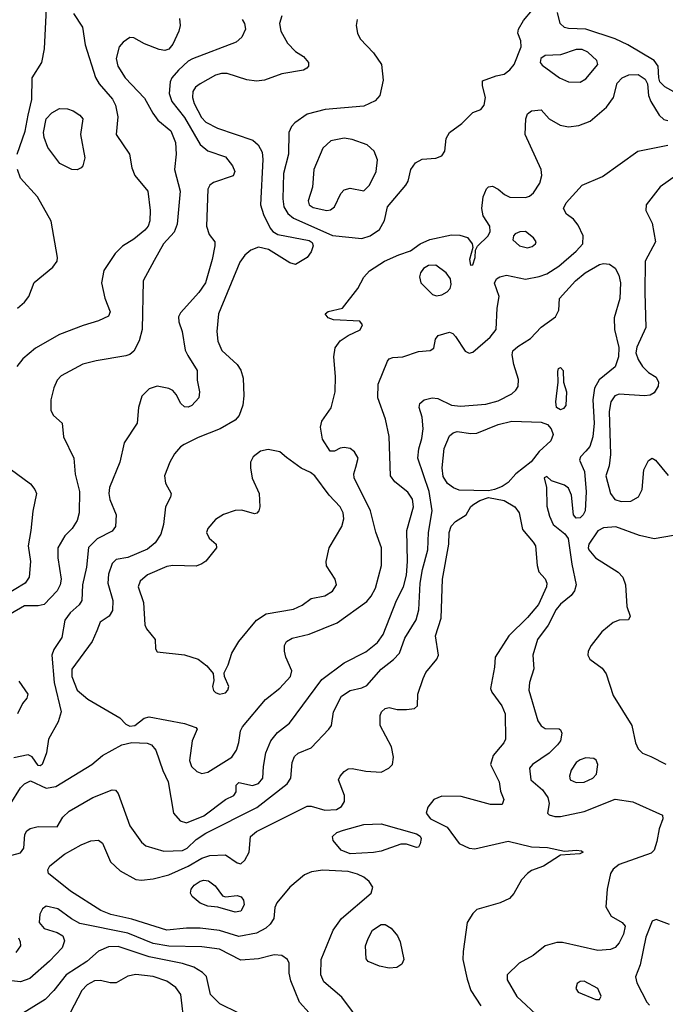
# Model space of a CAD drawing. Extents: x 1173029 to 1307123, y 522559 to 678521.
# Tile 182 of 256: x 1248630 to 1251942, y 567915 to 572964. Entities that reach past the tile are written whole.
import ezdxf

# ---------------------------------------------------------------- set-up
doc = ezdxf.new("R2010")
doc.units = 0

msp = doc.modelspace()

# ---------------------------------------------------------------- linework, layer by layer
at = {"layer": '0CON10XD'}
for points in [[(1248617.5, 572275), (1248657.5, 572392.5), (1248673.3, 572475), (1248691.6, 572555), (1248694.1, 572665), (1248743.1, 572745), (1248756.7, 572815), (1248769.1, 573055)], [(1248906.2, 572995), (1248951.9, 572925), (1248965.4, 572835.4), (1249018.1, 572668.1), (1249038.5, 572635), (1249106.9, 572556.9), (1249121.8, 572525), (1249133.8, 572465), (1249125.4, 572375), (1249193.3, 572275), (1249204.6, 572204.6), (1249220, 572165), (1249287.5, 572085), (1249299.5, 571985), (1249297.9, 571932.1), (1249288.5, 571905), (1249271.9, 571885), (1249215, 571838.2), (1249157.4, 571802.6), (1249119.4, 571765), (1249061.7, 571678.3), (1249049.6, 571615), (1249066.6, 571536.6), (1249093.8, 571465), (1249085.9, 571444.1), (1249035, 571419.2), (1248955, 571396.5), (1248835, 571349.3), (1248711.3, 571278.7), (1248645.8, 571224.2), (1248615.5, 571185)], [(1250360.7, 572965), (1250355.3, 572935), (1250362.5, 572895), (1250376.4, 572866.3), (1250444.3, 572794.3), (1250485.4, 572735), (1250495.4, 572654.6), (1250478.1, 572575), (1250452.7, 572547.3), (1250395, 572520.4), (1250196.9, 572503.1), (1250105, 572478.7), (1250041.4, 572435), (1250024, 572416), (1250010.9, 572385), (1250009.7, 572275), (1249983.6, 572175), (1249980.2, 572045), (1249985.8, 572005), (1250005, 571970.8), (1250035, 571945.3), (1250153.7, 571893.7), (1250235, 571858.1), (1250385, 571842.7), (1250427.5, 571855), (1250475, 571888.1), (1250501.9, 571935), (1250516.7, 572005), (1250611.4, 572115), (1250623.4, 572136.6), (1250636.7, 572195), (1250660.6, 572229.4), (1250695, 572248.6), (1250765, 572253.3), (1250796.2, 572265), (1250810.3, 572289.7), (1250818.6, 572355), (1250835.7, 572385), (1250898.1, 572431.9), (1250955, 572488), (1250996.1, 572503.9), (1251013.3, 572525), (1251019.2, 572565), (1251003.8, 572625), (1251005, 572650), (1251075, 572676), (1251115, 572684.2), (1251145, 572707.5), (1251167.1, 572735), (1251202, 572825), (1251200, 572855), (1251186, 572895), (1251188, 572915), (1251215, 572959.2), (1251261.5, 573015)], [(1252000.8, 572585), (1251940.2, 572620.2), (1251914.5, 572644.5), (1251908.1, 572665), (1251905.6, 572725), (1251884.2, 572755), (1251750, 572835), (1251684, 572865), (1251535, 572916.1), (1251445, 572918.5), (1251425, 572924.5), (1251402.9, 572945), (1251389.4, 573000.6)], [(1249450.3, 572970.3), (1249453.2, 572935), (1249446.4, 572905), (1249415, 572838.9), (1249395, 572813.6), (1249375, 572806.4), (1249345, 572810.8), (1249270.4, 572840.4), (1249215, 572871.1), (1249195, 572872.2), (1249161.2, 572848.8), (1249140, 572825), (1249125.4, 572765), (1249132.7, 572725), (1249171.3, 572665), (1249271, 572561), (1249312.7, 572485), (1249339.3, 572449.3), (1249405, 572393.6), (1249428.8, 572335), (1249432.8, 572275), (1249423.5, 572195), (1249453.7, 572085), (1249437.3, 571915), (1249422.1, 571875), (1249368.2, 571815), (1249320.6, 571729.4), (1249264, 571625), (1249258.7, 571375), (1249243.1, 571316.9), (1249215.6, 571264.4), (1249195, 571247.5), (1249175, 571240.3), (1249022.5, 571215), (1248953.2, 571196.8), (1248842.1, 571137.9), (1248822.5, 571115), (1248804.6, 571075.4), (1248790.5, 571015), (1248790.3, 570960.3), (1248804.1, 570934.1), (1248847.5, 570895), (1248854.2, 570825), (1248908.5, 570715), (1248915, 570632.5), (1248937.5, 570545), (1248935.4, 570435), (1248924.7, 570395.3), (1248900, 570355), (1248862.1, 570317.9), (1248826.2, 570255), (1248826.4, 570205), (1248843.3, 570095), (1248838.4, 570065), (1248821.8, 570035), (1248755, 569965.4), (1248725, 569957.9), (1248655, 569957.7), (1248581.1, 569915)], [(1249771.1, 572965), (1249783.5, 572945), (1249787.8, 572915), (1249770, 572875), (1249741.1, 572848.9), (1249516.2, 572763.8), (1249495, 572751.5), (1249445, 572704.7), (1249410, 572665), (1249401.3, 572645), (1249396.5, 572585), (1249410.6, 572545), (1249475, 572462.3), (1249555, 572324.5), (1249595, 572292.2), (1249685, 572261.4), (1249722, 572215), (1249733.8, 572185), (1249725, 572164), (1249625, 572129.4), (1249605.8, 572115), (1249594.4, 572095), (1249588.1, 571905), (1249602.6, 571862.6), (1249630.8, 571825), (1249631.4, 571805), (1249618.2, 571735), (1249583.2, 571615), (1249548.5, 571565), (1249455, 571460), (1249445, 571440), (1249446, 571415), (1249464.2, 571365), (1249479.7, 571269.7), (1249491.8, 571241.8), (1249540, 571165), (1249540, 571115), (1249552, 571055), (1249548.8, 571025), (1249513.8, 570985), (1249495, 570977.1), (1249475, 570979.4), (1249457.1, 570995), (1249432.5, 571042.5), (1249415, 571062.5), (1249395, 571072.9), (1249335, 571084.2), (1249295, 571071.4), (1249256.3, 571033.7), (1249239.4, 570975), (1249232.2, 570895), (1249165.4, 570794.6), (1249143.9, 570695), (1249090.9, 570565), (1249087.8, 570535), (1249093.1, 570503.1), (1249125.4, 570425.4), (1249121.5, 570365), (1249105, 570340.5), (1249027.9, 570302.1), (1248983.4, 570256.6), (1248973.5, 570156.5), (1248951.6, 570065), (1248948.8, 569985), (1248935, 569963.6), (1248888.3, 569921.7), (1248862.1, 569885), (1248845.4, 569795), (1248805.3, 569735), (1248794.8, 569705), (1248806.2, 569565), (1248842.3, 569415), (1248827.5, 569362.5), (1248778.6, 569275), (1248767.1, 569205), (1248746.1, 569143.9), (1248735, 569137.5), (1248725, 569140), (1248694.2, 569184.2), (1248674.1, 569194.1), (1248600.6, 569179.4)], [(1249975, 572983.8), (1249962.9, 572945), (1249968.8, 572905), (1250003.6, 572843.6), (1250045, 572800), (1250085.5, 572775.5), (1250111.2, 572745), (1250111.2, 572725), (1250103.3, 572715), (1250085.7, 572704.3), (1249975, 572686.9), (1249885, 572654.6), (1249845, 572648.2), (1249795, 572655.4), (1249695, 572687.3), (1249665, 572688.4), (1249635, 572678.8), (1249555.3, 572634.7), (1249532.4, 572617.6), (1249518.8, 572595), (1249516.5, 572565), (1249524.3, 572535), (1249562.7, 572462.7), (1249585, 572438.4), (1249645, 572406.9), (1249825.9, 572345.9), (1249852.9, 572322.9), (1249874.5, 572285), (1249877.6, 572247.6), (1249865.9, 572015), (1249880.7, 571965), (1249914.7, 571894.7), (1249928.2, 571878.2), (1249955, 571862.7), (1250115, 571831.6), (1250130.5, 571820.5), (1250135.9, 571805), (1250125, 571774.3), (1250105, 571744.3), (1250045, 571708), (1250015, 571717.5), (1249906.2, 571786.2), (1249855, 571797.3), (1249815, 571781.5), (1249784.2, 571755.8), (1249758.8, 571721.2), (1249649.2, 571455), (1249641.1, 571365), (1249647.1, 571315), (1249667.7, 571267.7), (1249745.3, 571195.3), (1249765, 571166.2), (1249776.7, 571125), (1249780.5, 571035), (1249775, 570987.5), (1249756.4, 570933.6), (1249735, 570910), (1249658.8, 570865), (1249545, 570820.9), (1249473.9, 570786.1), (1249455, 570774.2), (1249425, 570738), (1249399.4, 570695), (1249373.3, 570625), (1249377.9, 570587.9), (1249407.1, 570535), (1249404.2, 570515), (1249378.5, 570465), (1249367.7, 570375), (1249353.8, 570325), (1249325, 570280.6), (1249285, 570248.2), (1249185, 570206.7), (1249125, 570195.5), (1249104.2, 570175.8), (1249085, 570120), (1249081.5, 570075), (1249108.5, 569985), (1249105.5, 569934.5), (1249088.8, 569905), (1249042.5, 569875), (1249025, 569830), (1249002.3, 569775), (1248897.1, 569632.9), (1248896.8, 569595), (1248925, 569525.6), (1248979.1, 569479.1), (1249143.4, 569383.4), (1249175, 569351.8), (1249195, 569341.6), (1249220.8, 569345), (1249268.5, 569381.5), (1249295, 569389.1), (1249476.2, 569355), (1249533.8, 569335), (1249540, 569325), (1249514.5, 569265), (1249501.8, 569165), (1249511.5, 569135), (1249538.2, 569108.2), (1249565, 569097.8), (1249595, 569104.7), (1249717.9, 569182.1), (1249742.8, 569217.2), (1249755, 569257.5), (1249762.5, 569317.5), (1249772.9, 569337.1), (1249891.5, 569478.5), (1249965, 569535.5), (1250019.1, 569595), (1250026.2, 569625), (1249994.5, 569695), (1249988.1, 569725), (1249988, 569755), (1249998.8, 569775), (1250028, 569792), (1250115, 569812.3), (1250258.7, 569871.3), (1250410.2, 569979.8), (1250433.1, 570006.9), (1250455, 570048.8), (1250485.6, 570165.6), (1250485.5, 570255), (1250456.7, 570336.7), (1250430.4, 570445), (1250345.5, 570615), (1250344.5, 570635), (1250355, 570668.8)], [(1251505, 572643.8), (1251535, 572660.5), (1251596.2, 572735), (1251591.2, 572755), (1251545, 572796.7), (1251515, 572810.3), (1251485, 572810.9), (1251405, 572783.1), (1251325, 572780), (1251303.8, 572765), (1251300.8, 572745), (1251310.9, 572730.9), (1251399.2, 572665), (1251445, 572644.6), (1251505, 572643.8)], [(1250355, 570668.8), (1250365.5, 570715), (1250348.1, 570748.1), (1250325, 570764.4), (1250295, 570770), (1250273.8, 570766.2), (1250245, 570750.8), (1250222.1, 570752.1), (1250183, 570813), (1250173.1, 570875), (1250180, 570905), (1250227, 570973), (1250248.5, 571055), (1250249.5, 571135), (1250241.1, 571235), (1250249.1, 571280.9), (1250273.2, 571316.8), (1250315.8, 571344.2), (1250377.3, 571372.7), (1250388.3, 571398.3), (1250375, 571417.5), (1250240, 571425), (1250213.3, 571435), (1250196.7, 571455), (1250213, 571467), (1250286.7, 571485), (1250363.8, 571586.2), (1250395, 571644.2), (1250425, 571675.6), (1250501.2, 571725), (1250575, 571758.6), (1250635, 571778), (1250683.8, 571815), (1250733.6, 571836.3), (1250845, 571860), (1250888.6, 571858.6), (1250926.9, 571846.9), (1250952, 571815), (1250953.8, 571795), (1250937.5, 571735), (1250943.3, 571705), (1250955, 571706.7), (1250966.5, 571745), (1250968.8, 571781.2), (1250978, 571802), (1251032.5, 571855), (1251043, 571877), (1251042.5, 571905), (1251008.3, 571958.3), (1251000, 571995), (1251007.8, 572055), (1251025, 572097.1), (1251035, 572106.5), (1251055, 572109.4), (1251085, 572094.2), (1251116.8, 572066.8), (1251144.6, 572054.6), (1251225, 572051.5), (1251245, 572058.5), (1251265, 572075.5), (1251297.9, 572125), (1251308.8, 572165), (1251305.4, 572195), (1251223.2, 572375), (1251226.5, 572455), (1251235, 572481.2), (1251255, 572496.2), (1251305, 572502.5), (1251345.7, 572455), (1251402.2, 572422.2), (1251445, 572415.3), (1251497.9, 572422.1), (1251556.8, 572443.2), (1251639.6, 572515), (1251675.6, 572565), (1251695, 572638), (1251720.8, 572665), (1251755, 572680.4), (1251803.3, 572683.3), (1251839.1, 572659.1), (1251850.8, 572635), (1251855.7, 572575), (1251867.1, 572545), (1251910.6, 572475), (1251935, 572452.5), (1251955, 572447.1)], [(1248925, 572194), (1248897.5, 572195), (1248836.1, 572226.1), (1248775, 572308.8), (1248755, 572360), (1248752, 572385), (1248766.4, 572455), (1248795, 572486.5), (1248835, 572508.9), (1248875, 572506.8), (1248905, 572496.4), (1248938.6, 572475), (1248953.3, 572455), (1248942.2, 572375), (1248963.8, 572255), (1248953.3, 572215), (1248945, 572203.8), (1248925, 572194)], [(1250205, 571984.6), (1250225, 571989.1), (1250244.4, 572005), (1250277.1, 572072.9), (1250295, 572091.4), (1250325, 572100), (1250395, 572086.9), (1250425, 572116), (1250458.9, 572185), (1250465.6, 572245), (1250448.9, 572288.9), (1250411.7, 572321.7), (1250335, 572350.4), (1250293.9, 572356.1), (1250226.9, 572343.1), (1250185.6, 572305), (1250139.4, 572195), (1250131.9, 572105), (1250109.5, 572035), (1250115.6, 572015), (1250135, 572000.9), (1250205, 571984.6)], [(1249880, 569135), (1249892.8, 569205), (1249917.5, 569265), (1249952.1, 569307.9), (1250013.4, 569356.6), (1250179.9, 569580.1), (1250295, 569665.8), (1250405, 569722.2), (1250465, 569770), (1250495, 569811.4), (1250562.9, 569985), (1250598.7, 570055), (1250614.4, 570115), (1250619, 570185), (1250615.8, 570345), (1250650.6, 570465), (1250645.4, 570505.4), (1250620.7, 570540.7), (1250555, 570594.5), (1250531.8, 570625), (1250526.1, 570826.1), (1250506.5, 570915), (1250467.1, 571025), (1250468.1, 571095), (1250517.3, 571212.7), (1250525.9, 571224.1), (1250545, 571232), (1250595, 571234.4), (1250675, 571262), (1250735, 571267.5), (1250755, 571280), (1250762.5, 571325), (1250776.1, 571343.9), (1250835, 571361.4), (1250851.2, 571355), (1250865, 571340), (1250914.4, 571264.4), (1250935, 571253.8), (1250955, 571259.2), (1251043.6, 571336.3), (1251073.5, 571375), (1251079.4, 571485), (1251090, 571545), (1251066.4, 571613.6), (1251075.8, 571634.2), (1251092.5, 571645), (1251127, 571653), (1251225, 571633.3), (1251295, 571646.9), (1251335, 571661.5), (1251395, 571699.6), (1251485, 571776.5), (1251519.1, 571815), (1251520, 571855), (1251495, 571910), (1251471.2, 571941.2), (1251435, 571966.2), (1251420, 571995), (1251432.5, 572025), (1251515, 572115.6), (1251619.6, 572160.4), (1251800.5, 572289.5), (1251955, 572320.3)], [(1248618, 571485), (1248655, 571515.7), (1248676.7, 571545), (1248705, 571615.8), (1248800, 571695), (1248821.5, 571725), (1248824.5, 571745), (1248791.2, 571931.2), (1248721.9, 572055), (1248635, 572150.5), (1248618.4, 572195)], [(1251997, 572165), (1251915, 572106), (1251843.5, 572015), (1251842.5, 571985), (1251875, 571920), (1251891.2, 571825), (1251839.4, 571725), (1251836.2, 571565), (1251841.5, 571385), (1251795.3, 571285), (1251791.1, 571255), (1251802, 571222), (1251825, 571185.7), (1251855.3, 571155.3), (1251895, 571130), (1251907.3, 571105), (1251905, 571084), (1251885, 571051.1), (1251865, 571038.5), (1251835, 571035.5), (1251705, 571044), (1251682.9, 571035), (1251662.5, 571005), (1251654.5, 570955), (1251660, 570735), (1251653.1, 570676.9), (1251637.5, 570625), (1251660.7, 570535), (1251683.6, 570503.6), (1251715, 570492.5), (1251765, 570495.4), (1251803.6, 570516.4), (1251823.6, 570555), (1251831.8, 570655), (1251855, 570704), (1251875, 570715.8), (1251891.4, 570705), (1251956.7, 570626.7)], [(1251235, 571793.5), (1251259.1, 571800.9), (1251275.8, 571815), (1251278.6, 571825), (1251265.7, 571845), (1251225, 571878), (1251195, 571876.2), (1251172.5, 571865), (1251163.3, 571855), (1251160, 571835), (1251193.8, 571805), (1251235, 571793.5)], [(1249535, 568759.1), (1249585, 568791.6), (1249846.1, 568923.9), (1250001.5, 569045), (1250020.8, 569075), (1250027.3, 569155), (1250038.9, 569185), (1250057.8, 569202.2), (1250125, 569229.5), (1250216.2, 569325), (1250228.8, 569345), (1250239.5, 569415), (1250281.1, 569495), (1250325, 569524.6), (1250385, 569537.1), (1250410.7, 569549.3), (1250485, 569634), (1250547.7, 569682.3), (1250579.1, 569715), (1250605, 569792), (1250664.1, 569885.9), (1250677.1, 569937.1), (1250683.9, 570075), (1250695.7, 570144.3), (1250724.1, 570245), (1250727.8, 570335), (1250745.2, 570445), (1250731, 570545), (1250672.3, 570715), (1250676.9, 570763.1), (1250693.1, 570816.9), (1250699.5, 570865), (1250695.5, 570925.5), (1250678.9, 570975), (1250681.9, 570995), (1250705, 571014.3), (1250745.5, 571024.5), (1250775, 571020.9), (1250845, 570987.9), (1250891.9, 570981.9), (1251022.1, 570992.1), (1251085, 571009.3), (1251154.8, 571045.2), (1251175.6, 571064.4), (1251186.3, 571083.7), (1251188.9, 571118.9), (1251165.5, 571195), (1251155.5, 571245), (1251160, 571265), (1251185, 571288.2), (1251250.8, 571329.2), (1251305, 571386.9), (1251379.3, 571440.7), (1251395.5, 571474.5), (1251400, 571535), (1251481.2, 571625), (1251531.1, 571665), (1251605, 571708.5), (1251625, 571713.1), (1251655, 571710), (1251685, 571690), (1251703, 571653), (1251711.8, 571615), (1251708.2, 571535), (1251679.4, 571435), (1251681.1, 571375), (1251703, 571283), (1251702.4, 571235), (1251685, 571183.5), (1251603.1, 571116.9), (1251578.7, 571075), (1251570, 571015), (1251576.4, 570895), (1251570.9, 570825), (1251555, 570775.8), (1251535, 570751.1), (1251507.4, 570722.6), (1251501.4, 570705), (1251526.7, 570646.7), (1251536.5, 570543.5), (1251530.8, 570445), (1251521.1, 570425), (1251505, 570410), (1251485, 570408), (1251471.4, 570425), (1251461.2, 570525), (1251445, 570561.9), (1251425, 570577.5), (1251358.8, 570598.8), (1251335, 570621.2), (1251320, 570615), (1251332.5, 570565), (1251335, 570470), (1251347.4, 570417.4), (1251367.1, 570375), (1251427.2, 570327.2), (1251443.8, 570303.8), (1251461.8, 570171.8), (1251485.4, 570065), (1251475.4, 570035), (1251458.3, 570011.7), (1251405, 569966.8), (1251381.5, 569938.5), (1251340.6, 569859.4), (1251286.2, 569785), (1251262.5, 569705), (1251267.3, 569635), (1251244.7, 569565.3), (1251241.2, 569525), (1251288.4, 569368.4), (1251305, 569342.9), (1251325, 569328.5), (1251396.9, 569326.9), (1251405, 569322.5), (1251410.8, 569305), (1251404.4, 569265), (1251389.5, 569245), (1251346.7, 569203.3), (1251260, 569145), (1251245.8, 569125), (1251251.4, 569065), (1251311.1, 569015), (1251338.9, 568975), (1251345.7, 568945), (1251337.5, 568895), (1251346.2, 568886.2), (1251375, 568877.5), (1251405, 568877.1), (1251526, 568904), (1251685, 568966.2), (1251775, 568952.3), (1251926.7, 568885), (1251929.2, 568865), (1251910.8, 568815), (1251899.2, 568749.2), (1251885, 568705.8), (1251869.6, 568690.4), (1251705, 568632.1), (1251675, 568607.8), (1251661.2, 568585), (1251643.3, 568505), (1251637.3, 568415), (1251665, 568367.5), (1251720, 568335), (1251736, 568315), (1251728, 568275), (1251705, 568230), (1251685, 568206.2), (1251660, 568195), (1251595, 568190), (1251415, 568232.5), (1251385, 568232.5), (1251325, 568214.2), (1251264.2, 568165), (1251192, 568125), (1251130, 568065), (1251130.9, 568040.9), (1251181.1, 567955), (1251301.5, 567841.5)], [(1250767.9, 571547.9), (1250795, 571553.1), (1250822.4, 571567.6), (1250838, 571585), (1250844.1, 571605.9), (1250839.2, 571635), (1250817.1, 571665), (1250765, 571704.3), (1250727, 571703), (1250701.9, 571688.1), (1250686, 571665), (1250680.8, 571645), (1250688.6, 571615), (1250748, 571555), (1250767.9, 571547.9)], [(1251405, 570962.5), (1251384.5, 570974.5), (1251380, 571005), (1251392.5, 571105), (1251390.5, 571159.5), (1251394.4, 571175.6), (1251405, 571180), (1251418, 571165), (1251420, 571105), (1251434.3, 571055), (1251431.4, 570985), (1251420.3, 570969.7), (1251405, 570962.5)], [(1251035, 570548.6), (1250885, 570551.9), (1250855, 570562.5), (1250825, 570585.6), (1250802.3, 570622.2), (1250796.4, 570666.3), (1250808.3, 570765), (1250835, 570830), (1250854, 570846), (1250875, 570852.5), (1250945, 570841.5), (1250975, 570843.8), (1251085, 570888.4), (1251155, 570905.3), (1251305, 570900.6), (1251337.4, 570887.4), (1251357.1, 570865), (1251366.4, 570836.4), (1251354.5, 570805), (1251295, 570749.2), (1251253.1, 570696.9), (1251174.8, 570635.2), (1251135, 570591.1), (1251105, 570570), (1251065, 570554.3), (1251035, 570548.6)], [(1249655, 569505.6), (1249685, 569511.9), (1249698.1, 569525), (1249703.3, 569545), (1249680.8, 569595), (1249678.6, 569615), (1249699.7, 569655), (1249718, 569715), (1249753.5, 569775), (1249845, 569884.6), (1249895, 569916.4), (1250035, 569940.9), (1250079.2, 569960.8), (1250125, 569996), (1250195, 570008.6), (1250235, 570033.1), (1250254.4, 570065), (1250248.9, 570095), (1250203.2, 570163.2), (1250201.4, 570185), (1250217.3, 570255), (1250282.1, 570365), (1250292.3, 570405), (1250289.6, 570435), (1250274.6, 570465), (1250218.2, 570525), (1250144.5, 570625), (1250122.3, 570642.3), (1250074.7, 570664.7), (1249998.9, 570718.9), (1249965, 570747.1), (1249905, 570759.2), (1249865, 570752), (1249827.6, 570722.4), (1249814.3, 570695), (1249814.4, 570665), (1249822.8, 570612.8), (1249858.5, 570535), (1249862.5, 570465), (1249856.7, 570445), (1249846.9, 570433.1), (1249835, 570430), (1249768.9, 570448.9), (1249735, 570447.3), (1249675, 570426.5), (1249635, 570400), (1249596, 570355), (1249588, 570335), (1249601.2, 570305), (1249638, 570275), (1249640, 570255), (1249585, 570188), (1249565, 570172.9), (1249535, 570162.2), (1249415, 570165.4), (1249385, 570159.7), (1249285, 570116.8), (1249247.5, 570085), (1249238, 570055), (1249265.3, 569975), (1249271.2, 569861.2), (1249280, 569840), (1249325.8, 569785), (1249327, 569737), (1249335, 569722.5), (1249476.2, 569706.2), (1249546.2, 569685), (1249589.8, 569649.8), (1249621.7, 569611.7), (1249625.9, 569575.9), (1249618.6, 569545), (1249625, 569524), (1249635, 569512.9), (1249655, 569505.6)], [(1248580.6, 570660.6), (1248685, 570584.4), (1248708.5, 570555), (1248716.4, 570535), (1248697.1, 570442.9), (1248688, 570345), (1248672.9, 570265), (1248684.7, 570185), (1248678.8, 570105), (1248657.8, 570075), (1248544.8, 570005.2)], [(1250392.2, 567805), (1250282.1, 567952.1), (1250190.7, 568030.7), (1250174.4, 568065), (1250176.9, 568145), (1250237.5, 568295), (1250280, 568355), (1250432.2, 568485), (1250441.5, 568515), (1250423.3, 568545), (1250396.2, 568566.2), (1250362.7, 568582.8), (1250315.2, 568595.2), (1250185, 568601.8), (1250126.4, 568593.6), (1250091.2, 568578.8), (1250015.5, 568515), (1249948.8, 568435), (1249938.1, 568411.9), (1249934.5, 568355), (1249915.6, 568325), (1249893.3, 568305), (1249845, 568279.4), (1249755, 568262.9), (1249655, 568292.5), (1249555, 568305.3), (1249485, 568305.8), (1249385, 568295.7), (1249205, 568350.8), (1249097.1, 568375), (1249046.5, 568395), (1248890.4, 568495), (1248778.6, 568585), (1248774.4, 568605), (1248784.4, 568625), (1248860.6, 568685), (1248945, 568733.3), (1248995, 568752.9), (1249035, 568756.7), (1249055, 568740.8), (1249096.1, 568646.1), (1249145, 568600), (1249225.4, 568555.4), (1249255, 568552.1), (1249315, 568557.6), (1249395, 568579.4), (1249495, 568623), (1249565, 568664.7), (1249605, 568677.1), (1249685, 568680.4), (1249745, 568640.6), (1249765, 568635.6), (1249785, 568654.3), (1249806.9, 568695), (1249814.5, 568775), (1249845, 568801.5), (1250105, 568930.8), (1250125, 568931.4), (1250195, 568909.6), (1250255, 568914.5), (1250280.9, 568929.1), (1250295.6, 568955), (1250295.6, 568985), (1250265.5, 569065), (1250273.3, 569085), (1250295, 569109.4), (1250315, 569121.4), (1250335, 569124.4), (1250405, 569109.5), (1250485, 569105.5), (1250524.2, 569125), (1250541.9, 569145), (1250547.6, 569182.4), (1250537.9, 569235), (1250479.2, 569345), (1250480, 569395), (1250486.7, 569415), (1250505, 569431.2), (1250525, 569436), (1250566.4, 569426.4), (1250615, 569426.2), (1250655, 569431.2), (1250670, 569445), (1250672.5, 569505), (1250699.1, 569585), (1250713.8, 569616.2), (1250770.3, 569685), (1250778.8, 569705), (1250762.7, 569805), (1250791.3, 569895), (1250798.6, 570095), (1250831.9, 570275), (1250833.7, 570335), (1250843.5, 570366.5), (1250865, 570390.4), (1250921.2, 570425), (1250945, 570466.7), (1250959.7, 570480.3), (1250990.9, 570499.1), (1251035, 570514.2), (1251115, 570498.6), (1251170, 570465), (1251192.9, 570435), (1251209.1, 570349.1), (1251264.7, 570285), (1251275.3, 570265), (1251283.8, 570165), (1251292.4, 570132.4), (1251326.1, 570096.1), (1251334.4, 570075), (1251333.1, 570055), (1251290.8, 569965), (1251235, 569898.2), (1251138.5, 569805), (1251068.6, 569695), (1251065.6, 569644.4), (1251046, 569535), (1251052, 569515), (1251102.5, 569445), (1251120, 569405), (1251122, 569275), (1251113.8, 569255), (1251095, 569234), (1251059.7, 569190.3), (1251045.6, 569145), (1251088.9, 569055), (1251097.1, 569007.1), (1251113.3, 568965), (1251105, 568940), (1251045, 568940), (1250895, 568980), (1250795, 568981.8), (1250754.4, 568965), (1250724.4, 568925), (1250715.6, 568895), (1250737.1, 568865), (1250822.7, 568822.7), (1250885, 568740), (1250935, 568715.5), (1250965, 568712.5), (1251135, 568750.7), (1251255, 568722), (1251338.1, 568718.1), (1251425, 568700), (1251485.8, 568705.8), (1251511.7, 568701.7), (1251520, 568695), (1251503, 568687), (1251405, 568678.8), (1251316.5, 568623.5), (1251255, 568600.6), (1251234.7, 568585.3), (1251205, 568552.2), (1251165, 568482.9), (1251142.9, 568457.1), (1251095.6, 568435.6), (1250975, 568401.2), (1250955, 568381.2), (1250925.8, 568335), (1250904.6, 568185.4), (1250904.1, 568145), (1250925, 568044), (1250944.8, 567984.8), (1250995, 567907.1)], [(1252032.7, 570327.3), (1251885, 570301.9), (1251809.6, 570319.6), (1251687.3, 570362.7), (1251625, 570357.3), (1251595, 570343.5), (1251550.4, 570275), (1251545.4, 570255), (1251549.2, 570245), (1251583.5, 570203.5), (1251700.2, 570130.2), (1251724.5, 570105), (1251738.2, 570065), (1251744.5, 569954.5), (1251762, 569905), (1251753.9, 569886.1), (1251705, 569884.4), (1251675, 569872.5), (1251616.7, 569825), (1251561.5, 569755), (1251546.5, 569725), (1251544.5, 569705), (1251554.7, 569684.7), (1251618.1, 569638.1), (1251639.2, 569609.2), (1251675, 569497.8), (1251770.8, 569345), (1251789.4, 569255), (1251802.5, 569225), (1251825, 569202.5), (1251867.5, 569185), (1251945, 569145.8)], [(1248625, 569572), (1248672.5, 569505), (1248667.5, 569485), (1248645, 569456.7), (1248619.2, 569405)], [(1248581.4, 568938.6), (1248635, 569025.6), (1248655, 569045.7), (1248685, 569060), (1248765, 569023.8), (1248815, 569031.2), (1249000.8, 569145), (1249055, 569190.6), (1249154, 569246), (1249205, 569258.1), (1249284.7, 569254.7), (1249306.9, 569245), (1249327.9, 569217.9), (1249363.8, 569113.8), (1249391.8, 569055), (1249418.6, 568895), (1249452.9, 568855), (1249485, 568846.1), (1249575, 568881.6), (1249685, 568964.6), (1249728, 568985), (1249740, 569005), (1249741.2, 569038.8), (1249755, 569052), (1249825, 569036.2), (1249855, 569046.9), (1249876.9, 569075), (1249880, 569135)], [(1251485, 569052.3), (1251525, 569053.8), (1251570, 569075), (1251588.8, 569095), (1251595.8, 569145), (1251587.3, 569167.3), (1251575.8, 569175.8), (1251535, 569178.6), (1251505, 569168.9), (1251485, 569154.2), (1251458.6, 569115), (1251450.8, 569085), (1251454.2, 569065), (1251485, 569052.3)], [(1248525, 568662.4), (1248635, 568691.9), (1248651.4, 568715), (1248657.1, 568785), (1248667.5, 568805), (1248683, 568817), (1248724, 568826), (1248822.5, 568825), (1248851.8, 568875), (1248883.6, 568905), (1249005, 568974.6), (1249105, 569014), (1249122, 569012), (1249135.5, 568995.5), (1249195, 568829.5), (1249255.5, 568745.5), (1249277.5, 568727.5), (1249369.8, 568699.8), (1249465, 568704.1), (1249490, 568715), (1249535, 568759.1)], [(1250325, 568686.5), (1250279.4, 568705), (1250238.6, 568755), (1250234.2, 568775), (1250256.9, 568795), (1250291.6, 568808.4), (1250396.2, 568836.2), (1250485, 568840.2), (1250665, 568789.2), (1250685, 568776.9), (1250690, 568765), (1250685, 568737.5), (1250675, 568721.2), (1250665, 568718.8), (1250615, 568735.6), (1250585, 568735.5), (1250485, 568700.8), (1250445, 568693.9), (1250325, 568686.5)], [(1249735, 568387.5), (1249647.1, 568412.9), (1249595, 568418.5), (1249555, 568433.6), (1249515, 568468), (1249506.7, 568485), (1249509.5, 568505), (1249524.5, 568525), (1249555, 568546.8), (1249575, 568551.5), (1249598, 568548), (1249632.7, 568522.7), (1249670.5, 568470.5), (1249685, 568466), (1249745, 568472.9), (1249766, 568465), (1249777.9, 568447.9), (1249780.9, 568425), (1249765, 568391.9), (1249735, 568387.5)], [(1250115, 567871.5), (1250065.9, 567925), (1250020.6, 568035), (1250012.9, 568075), (1250012.5, 568125), (1250004, 568145), (1249975, 568164.4), (1249935, 568169.1), (1249855, 568148.5), (1249765, 568140.9), (1249655, 568197.1), (1249565, 568209.2), (1249395, 568212.8), (1249315, 568226), (1249185, 568280.3), (1248939.1, 568329.1), (1248895, 568352.9), (1248825, 568404.2), (1248765, 568418.1), (1248747.5, 568405), (1248733.9, 568376.1), (1248730, 568335), (1248755, 568303.5), (1248822.8, 568282.8), (1248851.2, 568265), (1248859.7, 568239.7), (1248847.5, 568205), (1248783.6, 568136.3), (1248682.2, 568047.8), (1248635, 568030.4), (1248555, 568037.7)], [(1251964, 568324), (1251895, 568350), (1251875, 568341.1), (1251841.2, 568258.8), (1251813.5, 568116.5), (1251789.2, 568055), (1251795.5, 568025), (1251846.5, 567926.5), (1251860.5, 567910.5)], [(1250525, 568100.5), (1250475, 568110.4), (1250418, 568135), (1250407.9, 568147.9), (1250404.4, 568215), (1250417, 568253), (1250440, 568295), (1250485, 568324.2), (1250505, 568324.2), (1250535, 568306), (1250568.6, 568265), (1250581.9, 568235), (1250601.2, 568145), (1250590, 568120), (1250565, 568104.2), (1250525, 568100.5)], [(1248623.8, 568255), (1248633.1, 568235), (1248633.8, 568215), (1248610.3, 568179.7)], [(1249755, 567868.5), (1249656.3, 567916.3), (1249609.5, 567965), (1249587.7, 568057.7), (1249568.5, 568078.5), (1249522.9, 568105), (1249465, 568123.8), (1249295, 568157.4), (1249135, 568210.7), (1249085, 568208.8), (1249035, 568187.8), (1248973.8, 568135), (1248868.9, 568065), (1248805.2, 567984.8), (1248760.1, 567939.9), (1248645, 567866.9)], [(1249476, 567805), (1249456.9, 567965), (1249431.2, 568001.2), (1249384.1, 568034.1), (1249315, 568057.1), (1249225, 568066.8), (1249185, 568058.8), (1249124.6, 568024.6), (1249095, 568024), (1249045, 568036.7), (1249013.8, 568035), (1248976.7, 568015), (1248948.8, 567985), (1248888.5, 567871.5)], [(1251585, 567938.8), (1251605, 567940), (1251613.6, 567956.4), (1251595, 567996), (1251525, 568033.8), (1251505, 568031.2), (1251489.3, 568020.7), (1251482.5, 567995), (1251495, 567976.7), (1251585, 567938.8)]]:
    msp.add_lwpolyline(points, dxfattribs=at)

doc.saveas('drawing.dxf')
